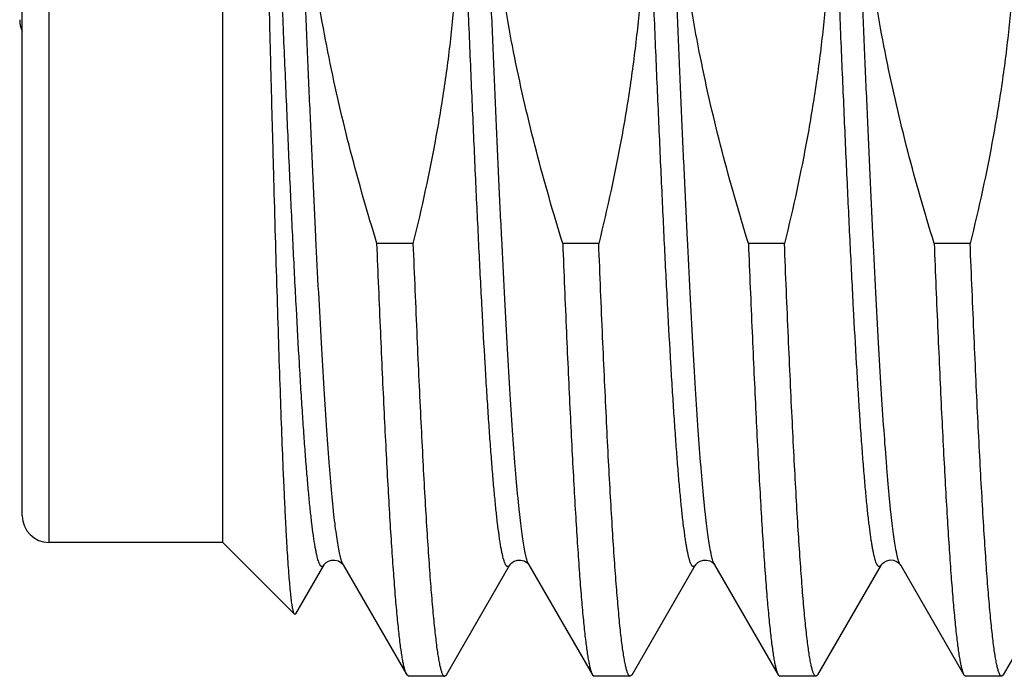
# Model space of a CAD drawing. Header units: inches. Extents: x 0 to 22, y 0 to 17.
# Tile 64 of 114: x 17.3807 to 17.5279, y 8.3688 to 8.4669. Entities that reach past the tile are written whole.
import ezdxf

# ---------------------------------------------------------------- set-up
doc = ezdxf.new("R2010")
doc.units = ezdxf.units.IN
doc.header["$LTSCALE"] = 1.21
doc.header["$MEASUREMENT"] = 0
doc.layers.get('0').update_dxf_attribs({"linetype": 'CONTINUOUS'})

msp = doc.modelspace()

# ---------------------------------------------------------------- linework, layer by layer
at = {"color": 7, "linetype": 'CONTINUOUS'}
for p, q in [((17.3810689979, 8.3927681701), (17.3810689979, 8.5052330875)), ((17.4110689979, 8.3887681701), (17.4110689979, 8.5022597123)), ((17.4395046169, 8.4334792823), (17.4341148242, 8.4334792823)), ((17.4672816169, 8.4334792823), (17.4618918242, 8.4334792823)), ((17.4950586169, 8.4334792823), (17.4896688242, 8.4334792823)), ((17.5228356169, 8.4334792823), (17.5174458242, 8.4334792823)), ((17.4110689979, 8.3887681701), (17.3850689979, 8.3887681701)), ((17.4217989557, 8.3780382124), (17.4110689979, 8.3887681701)), ((17.4219838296, 8.3781054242), (17.4262195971, 8.3854249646)), ((17.4290526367, 8.3854395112), (17.4290615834, 8.3854246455)), ((17.4290613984, 8.385424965), (17.4385636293, 8.3690020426)), ((17.4444943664, 8.3690020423), (17.4539965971, 8.3854249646)), ((17.4568296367, 8.3854395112), (17.4568385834, 8.3854246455)), ((17.4568383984, 8.385424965), (17.4663406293, 8.3690020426)), ((17.4722713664, 8.3690020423), (17.4817735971, 8.3854249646)), ((17.4846044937, 8.3854429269), (17.4846152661, 8.3854251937)), ((17.4846153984, 8.385424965), (17.4941176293, 8.3690020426)), ((17.5000483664, 8.3690020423), (17.5095505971, 8.3854249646)), ((17.5123923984, 8.385424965), (17.5218946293, 8.3690020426)), ((17.5278253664, 8.3690020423), (17.5373275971, 8.3854249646)), ((17.4217989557, 8.3780382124), (17.4219838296, 8.3781054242)), ((17.4388341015, 8.3687681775), (17.4385636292, 8.3690020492)), ((17.4442238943, 8.3687681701), (17.4388341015, 8.3687681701)), ((17.4442238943, 8.3687681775), (17.4444943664, 8.369002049)), ((17.4663406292, 8.3690020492), (17.4666111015, 8.3687681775)), ((17.4720008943, 8.3687681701), (17.4666111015, 8.3687681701)), ((17.4722713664, 8.369002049), (17.4720008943, 8.3687681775)), ((17.4941176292, 8.3690020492), (17.4943881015, 8.3687681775)), ((17.4997778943, 8.3687681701), (17.4943881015, 8.3687681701)), ((17.5000483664, 8.369002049), (17.4997778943, 8.3687681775)), ((17.5218946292, 8.3690020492), (17.5221651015, 8.3687681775)), ((17.5275548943, 8.3687681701), (17.5221651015, 8.3687681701)), ((17.5278253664, 8.369002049), (17.5275548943, 8.3687681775))]:
    msp.add_line(p, q, dxfattribs=at)
at = {"color": 9, "linetype": 'CONTINUOUS'}
msp.add_line((17.3850689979, 8.3887681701), (17.3850689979, 8.5029279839), dxfattribs=at)
at = {"color": 7, "linetype": 'CONTINUOUS'}
for points in [[(17.4262196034, 8.3854249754), (17.4262408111, 8.3854587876), (17.4263350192, 8.3855795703), (17.4265388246, 8.3857702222), (17.4268787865, 8.3859801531), (17.4273360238, 8.3861282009), (17.4278359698, 8.3861445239), (17.4283424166, 8.3860072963), (17.4287336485, 8.38577687), (17.4289539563, 8.3855704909), (17.4290466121, 8.3854490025), (17.4290526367, 8.3854395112)], [(17.4539966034, 8.3854249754), (17.4540178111, 8.3854587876), (17.4541120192, 8.3855795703), (17.4543158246, 8.3857702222), (17.4546557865, 8.3859801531), (17.4551130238, 8.3861282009), (17.4556129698, 8.3861445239), (17.4561194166, 8.3860072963), (17.4565106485, 8.38577687), (17.4567309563, 8.3855704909), (17.4568236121, 8.3854490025), (17.4568296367, 8.3854395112)], [(17.4817736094, 8.3854249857), (17.4817960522, 8.3854606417), (17.4818933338, 8.385584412), (17.4821068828, 8.3857811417), (17.4824659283, 8.3859955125), (17.4829314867, 8.3861352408), (17.4834099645, 8.3861420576), (17.483876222, 8.3860158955), (17.484245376, 8.3858086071), (17.4844738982, 8.3856081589), (17.4845837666, 8.3854740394), (17.4846044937, 8.3854429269)], [(17.5095507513, 8.3854252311), (17.5095879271, 8.385482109), (17.5097121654, 8.3856291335), (17.5099698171, 8.3858431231), (17.510376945, 8.3860498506), (17.5108663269, 8.3861527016), (17.5113555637, 8.3861118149), (17.5118067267, 8.3859431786), (17.5121289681, 8.3857244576), (17.5123080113, 8.3855432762), (17.5123828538, 8.3854407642), (17.5123926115, 8.385424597)]]:
    msp.add_lwpolyline(points, dxfattribs=at)
for centre, end in [((17.3846831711, 8.4669112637), 205.1210518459), ((17.3850689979, 8.3927681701), 270)]:
    msp.add_arc(centre, 0.004, 180, end, dxfattribs=at)
for points, knots in [([(17.5015486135, 8.4982528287), (17.5017223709, 8.4955351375), (17.5019542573, 8.4900916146), (17.5019486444, 8.4819194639), (17.5015916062, 8.4737550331), (17.5008933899, 8.4656129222), (17.4998711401, 8.4575052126), (17.4981060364, 8.44675489), (17.4963669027, 8.4387656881), (17.4950586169, 8.4334792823)], [0, 0, 0, 0, 0.1250031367, 0.2500062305, 0.3750094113, 0.5000128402, 0.6250166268, 0.7500209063, 1, 1, 1, 1]), ([(17.4459977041, 8.4982043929), (17.4461706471, 8.4954886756), (17.4464010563, 8.4900491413), (17.4463937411, 8.4818830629), (17.4460355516, 8.47372476), (17.4453367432, 8.4655887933), (17.4443144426, 8.4574872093), (17.4425499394, 8.4467449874), (17.4408119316, 8.4387617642), (17.4395046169, 8.4334792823)], [0, 0, 0, 0, 0.1250031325, 0.2500062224, 0.3750093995, 0.5000128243, 0.6250166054, 0.7500208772, 1, 1, 1, 1]), ([(17.4737727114, 8.4982356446), (17.4739461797, 8.4955186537), (17.4741775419, 8.4900765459), (17.4741713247, 8.4819065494), (17.4738138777, 8.4737442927), (17.4731154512, 8.4656043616), (17.4720931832, 8.4574988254), (17.4703282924, 8.4467513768), (17.4685895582, 8.438764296), (17.4672816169, 8.4334792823)], [0, 0, 0, 0, 0.1250031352, 0.2500062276, 0.3750094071, 0.5000128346, 0.6250166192, 0.750020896, 1, 1, 1, 1]), ([(17.5293271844, 8.4982282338), (17.5295005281, 8.4955115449), (17.5297316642, 8.4900700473), (17.5297251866, 8.48190098), (17.5293675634, 8.4737396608), (17.5286690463, 8.4656006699), (17.5276467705, 8.4574960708), (17.5258819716, 8.4467498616), (17.5241434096, 8.4387636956), (17.5228356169, 8.4334792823)], [0, 0, 0, 0, 0.1250031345, 0.2500062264, 0.3750094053, 0.5000128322, 0.625016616, 0.7500208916, 1, 1, 1, 1]), ([(17.4341148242, 8.4334792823), (17.4327014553, 8.4380467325), (17.4300626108, 8.447241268), (17.4273481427, 8.458888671), (17.4256007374, 8.4682914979), (17.4245195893, 8.4753830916), (17.4236838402, 8.4825077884), (17.4232989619, 8.4872749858), (17.4231511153, 8.4896611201)], [0, 0, 0, 0, 0.2499943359, 0.4999805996, 0.6249855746, 0.7499904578, 0.8749952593, 1, 1, 1, 1]), ([(17.4618918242, 8.4334792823), (17.4604790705, 8.4380447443), (17.4578412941, 8.4472352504), (17.4551276, 8.4588774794), (17.4533803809, 8.4682761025), (17.4522991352, 8.4753645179), (17.451463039, 8.4824860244), (17.4510777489, 8.4872510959), (17.4509296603, 8.4896361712)], [0, 0, 0, 0, 0.2499944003, 0.4999807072, 0.6249856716, 0.7499905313, 0.8749952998, 1, 1, 1, 1]), ([(17.4896688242, 8.4334792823), (17.488255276, 8.4380473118), (17.4856161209, 8.4472430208), (17.4829014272, 8.4588919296), (17.4811539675, 8.4682959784), (17.4800728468, 8.4753884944), (17.4792372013, 8.4825141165), (17.4788524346, 8.4872819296), (17.4787046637, 8.4896683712)], [0, 0, 0, 0, 0.249994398, 0.4999806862, 0.6249856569, 0.7499905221, 0.8749952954, 1, 1, 1, 1]), ([(17.5174458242, 8.4334792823), (17.5160317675, 8.4380489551), (17.5133917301, 8.4472479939), (17.510676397, 8.4589011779), (17.5089287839, 8.4683086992), (17.5078477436, 8.4754038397), (17.5070123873, 8.4825320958), (17.5066279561, 8.4873016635), (17.5064803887, 8.4896889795)], [0, 0, 0, 0, 0.2499943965, 0.4999806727, 0.6249856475, 0.7499905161, 0.8749952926, 1, 1, 1, 1]), ([(17.4217989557, 8.3780382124), (17.4217880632, 8.3780491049), (17.4217666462, 8.3780761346), (17.4217376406, 8.3781251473), (17.421708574, 8.3781866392), (17.4216668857, 8.3782927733), (17.4216163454, 8.3784579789), (17.4215585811, 8.3786948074), (17.4215005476, 8.3789820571), (17.4214422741, 8.3793196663), (17.4213838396, 8.3797075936), (17.4213014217, 8.3803245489), (17.4212003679, 8.3812207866), (17.4210838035, 8.3824452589), (17.4209667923, 8.3838662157), (17.4208493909, 8.3854813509), (17.420731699, 8.3872880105), (17.4206137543, 8.3892831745), (17.4204955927, 8.3914634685), (17.4203772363, 8.3938251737), (17.4202586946, 8.3963642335), (17.4200955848, 8.4000911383), (17.4198932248, 8.4051575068), (17.4196560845, 8.4117008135), (17.4194181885, 8.4188276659), (17.4191795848, 8.4264871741), (17.4189403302, 8.4346242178), (17.4187004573, 8.443179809), (17.4184599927, 8.4520914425), (17.4182189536, 8.4612936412), (17.4180593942, 8.4675180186), (17.4179792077, 8.4706674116)], [0, 0, 0, 0, 0.0004981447, 0.0011083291, 0.0018390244, 0.0026951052, 0.0047939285, 0.0074190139, 0.0105763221, 0.0142686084, 0.0184971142, 0.0232618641, 0.0343962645, 0.0476605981, 0.0630367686, 0.0805017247, 0.1000281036, 0.1215839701, 0.1451337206, 0.170637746, 0.1980525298, 0.2273312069, 0.2912737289, 0.362018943, 0.4390674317, 0.5218701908, 0.6098323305, 0.7023169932, 0.7986497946, 0.8981218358, 1, 1, 1, 1]), ([(17.4385636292, 8.3690020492), (17.4385381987, 8.3690460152), (17.4384883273, 8.369145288), (17.4384195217, 8.3693123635), (17.4383505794, 8.3695099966), (17.4382528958, 8.3698331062), (17.4381335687, 8.3703146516), (17.4379965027, 8.3709851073), (17.4378590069, 8.3717767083), (17.4377211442, 8.3726887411), (17.4375830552, 8.3737204), (17.4374447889, 8.3748707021), (17.4373063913, 8.3761385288), (17.4371142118, 8.3780596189), (17.4368770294, 8.3807449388), (17.43660153, 8.3843005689), (17.4363255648, 8.3882889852), (17.4360492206, 8.3926944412), (17.4357726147, 8.3974995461), (17.435495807, 8.4026853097), (17.4352188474, 8.4082312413), (17.4349417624, 8.4141154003), (17.4345638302, 8.4225686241), (17.4342933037, 8.4290585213), (17.4341148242, 8.4334792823)], [0, 0, 0, 0, 0.0023548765, 0.0051419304, 0.00837305, 0.0120554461, 0.0207889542, 0.0313619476, 0.0437787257, 0.0580358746, 0.0741254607, 0.0920353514, 0.1117511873, 0.1332552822, 0.1815485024, 0.2367342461, 0.298600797, 0.3669081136, 0.4413894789, 0.5217530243, 0.6076829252, 0.6988414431, 0.7948685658, 1, 1, 1, 1]), ([(17.4395046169, 8.4334792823), (17.4396934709, 8.4288015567), (17.4399797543, 8.4219453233), (17.440381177, 8.4130313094), (17.4406749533, 8.4068648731), (17.4409685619, 8.4010851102), (17.4412619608, 8.3957177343), (17.4415550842, 8.3907866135), (17.4418478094, 8.386313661), (17.442140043, 8.3823187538), (17.4423915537, 8.3792973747), (17.4425953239, 8.3771328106), (17.4427421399, 8.3757023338), (17.44288881, 8.3744031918), (17.4430353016, 8.3732368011), (17.4431815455, 8.3722044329), (17.4433274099, 8.3713071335), (17.4434728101, 8.37054584), (17.4435993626, 8.3699979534), (17.4437029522, 8.3696293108), (17.4437760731, 8.3694032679), (17.4438490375, 8.3692115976), (17.4439218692, 8.369054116), (17.4439945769, 8.3689306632), (17.4440588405, 8.3688513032), (17.4441112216, 8.3688073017), (17.4441484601, 8.3687848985), (17.4441860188, 8.3687712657), (17.4442115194, 8.3687681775), (17.4442238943, 8.3687681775)], [0, 0, 0, 0, 0.2158126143, 0.3163377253, 0.4113403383, 0.5003991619, 0.5831201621, 0.6591378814, 0.7281175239, 0.7897567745, 0.8437878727, 0.8678769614, 0.8899805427, 0.9100764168, 0.9281449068, 0.9441702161, 0.9581400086, 0.9700478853, 0.9798945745, 0.9840495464, 0.987696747, 0.9908427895, 0.9934990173, 0.9956849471, 0.9974364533, 0.9981709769, 0.9988286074, 0.9994295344, 1, 1, 1, 1]), ([(17.4618918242, 8.4334792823), (17.4620703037, 8.4290585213), (17.4623408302, 8.4225686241), (17.4627187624, 8.4141154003), (17.4629958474, 8.4082312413), (17.463272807, 8.4026853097), (17.4635496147, 8.3974995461), (17.4638262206, 8.3926944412), (17.4641025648, 8.3882889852), (17.46437853, 8.3843005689), (17.4646540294, 8.3807449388), (17.4648912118, 8.3780596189), (17.4650833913, 8.3761385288), (17.4652217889, 8.3748707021), (17.4653600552, 8.3737204), (17.4654981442, 8.3726887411), (17.4656360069, 8.3717767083), (17.4657735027, 8.3709851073), (17.4659105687, 8.3703146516), (17.4660298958, 8.3698331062), (17.4661275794, 8.3695099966), (17.4661965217, 8.3693123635), (17.4662653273, 8.369145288), (17.4663151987, 8.3690460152), (17.4663406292, 8.3690020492)], [0, 0, 0, 0, 0.2051314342, 0.3011585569, 0.3923170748, 0.4782469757, 0.5586105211, 0.6330918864, 0.701399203, 0.7632657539, 0.8184514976, 0.8667447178, 0.8882488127, 0.9079646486, 0.9258745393, 0.9419641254, 0.9562212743, 0.9686380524, 0.9792110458, 0.9879445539, 0.99162695, 0.9948580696, 0.9976451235, 1, 1, 1, 1]), ([(17.4720008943, 8.3687681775), (17.4719885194, 8.3687681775), (17.4719630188, 8.3687712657), (17.4719254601, 8.3687848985), (17.4718882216, 8.3688073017), (17.4718358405, 8.3688513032), (17.4717715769, 8.3689306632), (17.4716988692, 8.369054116), (17.4716260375, 8.3692115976), (17.4715530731, 8.3694032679), (17.4714799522, 8.3696293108), (17.4713763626, 8.3699979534), (17.4712498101, 8.37054584), (17.4711044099, 8.3713071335), (17.4709585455, 8.3722044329), (17.4708123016, 8.3732368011), (17.47066581, 8.3744031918), (17.4705191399, 8.3757023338), (17.4703723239, 8.3771328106), (17.4701685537, 8.3792973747), (17.469917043, 8.3823187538), (17.4696248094, 8.386313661), (17.4693320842, 8.3907866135), (17.4690389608, 8.3957177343), (17.4687455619, 8.4010851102), (17.4684519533, 8.4068648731), (17.468158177, 8.4130313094), (17.4677567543, 8.4219453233), (17.4674704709, 8.4288015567), (17.4672816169, 8.4334792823)], [0, 0, 0, 0, 0.0005704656, 0.0011713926, 0.0018290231, 0.0025635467, 0.0043150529, 0.0065009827, 0.0091572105, 0.012303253, 0.0159504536, 0.0201054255, 0.0299521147, 0.0418599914, 0.0558297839, 0.0718550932, 0.0899235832, 0.1100194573, 0.1321230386, 0.1562121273, 0.2102432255, 0.2718824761, 0.3408621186, 0.4168798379, 0.4996008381, 0.5886596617, 0.6836622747, 0.7841873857, 1, 1, 1, 1]), ([(17.4896688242, 8.4334792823), (17.4898473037, 8.4290585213), (17.4901178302, 8.4225686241), (17.4904957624, 8.4141154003), (17.4907728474, 8.4082312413), (17.491049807, 8.4026853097), (17.4913266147, 8.3974995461), (17.4916032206, 8.3926944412), (17.4918795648, 8.3882889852), (17.49215553, 8.3843005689), (17.4924310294, 8.3807449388), (17.4926682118, 8.3780596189), (17.4928603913, 8.3761385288), (17.4929987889, 8.3748707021), (17.4931370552, 8.3737204), (17.4932751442, 8.3726887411), (17.4934130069, 8.3717767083), (17.4935505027, 8.3709851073), (17.4936875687, 8.3703146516), (17.4938068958, 8.3698331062), (17.4939045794, 8.3695099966), (17.4939735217, 8.3693123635), (17.4940423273, 8.369145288), (17.4940921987, 8.3690460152), (17.4941176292, 8.3690020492)], [0, 0, 0, 0, 0.2051314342, 0.3011585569, 0.3923170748, 0.4782469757, 0.5586105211, 0.6330918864, 0.701399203, 0.7632657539, 0.8184514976, 0.8667447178, 0.8882488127, 0.9079646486, 0.9258745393, 0.9419641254, 0.9562212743, 0.9686380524, 0.9792110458, 0.9879445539, 0.99162695, 0.9948580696, 0.9976451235, 1, 1, 1, 1]), ([(17.4997778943, 8.3687681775), (17.4997655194, 8.3687681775), (17.4997400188, 8.3687712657), (17.4997024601, 8.3687848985), (17.4996652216, 8.3688073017), (17.4996128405, 8.3688513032), (17.4995485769, 8.3689306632), (17.4994758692, 8.369054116), (17.4994030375, 8.3692115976), (17.4993300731, 8.3694032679), (17.4992569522, 8.3696293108), (17.4991533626, 8.3699979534), (17.4990268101, 8.37054584), (17.4988814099, 8.3713071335), (17.4987355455, 8.3722044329), (17.4985893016, 8.3732368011), (17.49844281, 8.3744031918), (17.4982961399, 8.3757023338), (17.4981493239, 8.3771328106), (17.4979455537, 8.3792973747), (17.497694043, 8.3823187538), (17.4974018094, 8.386313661), (17.4971090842, 8.3907866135), (17.4968159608, 8.3957177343), (17.4965225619, 8.4010851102), (17.4962289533, 8.4068648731), (17.495935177, 8.4130313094), (17.4955337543, 8.4219453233), (17.4952474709, 8.4288015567), (17.4950586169, 8.4334792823)], [0, 0, 0, 0, 0.0005704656, 0.0011713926, 0.0018290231, 0.0025635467, 0.0043150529, 0.0065009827, 0.0091572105, 0.012303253, 0.0159504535, 0.0201054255, 0.0299521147, 0.0418599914, 0.0558297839, 0.0718550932, 0.0899235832, 0.1100194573, 0.1321230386, 0.1562121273, 0.2102432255, 0.2718824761, 0.3408621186, 0.4168798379, 0.4996008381, 0.5886596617, 0.6836622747, 0.7841873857, 1, 1, 1, 1]), ([(17.5174458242, 8.4334792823), (17.5176243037, 8.4290585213), (17.5178948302, 8.4225686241), (17.5182727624, 8.4141154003), (17.5185498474, 8.4082312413), (17.518826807, 8.4026853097), (17.5191036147, 8.3974995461), (17.5193802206, 8.3926944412), (17.5196565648, 8.3882889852), (17.51993253, 8.3843005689), (17.5202080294, 8.3807449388), (17.5204452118, 8.3780596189), (17.5206373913, 8.3761385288), (17.5207757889, 8.3748707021), (17.5209140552, 8.3737204), (17.5210521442, 8.3726887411), (17.5211900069, 8.3717767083), (17.5213275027, 8.3709851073), (17.5214645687, 8.3703146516), (17.5215838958, 8.3698331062), (17.5216815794, 8.3695099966), (17.5217505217, 8.3693123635), (17.5218193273, 8.369145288), (17.5218691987, 8.3690460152), (17.5218946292, 8.3690020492)], [0, 0, 0, 0, 0.2051314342, 0.3011585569, 0.3923170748, 0.4782469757, 0.5586105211, 0.6330918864, 0.701399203, 0.7632657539, 0.8184514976, 0.8667447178, 0.8882488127, 0.9079646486, 0.9258745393, 0.9419641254, 0.9562212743, 0.9686380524, 0.9792110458, 0.9879445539, 0.99162695, 0.9948580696, 0.9976451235, 1, 1, 1, 1]), ([(17.5275548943, 8.3687681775), (17.5275425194, 8.3687681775), (17.5275170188, 8.3687712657), (17.5274794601, 8.3687848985), (17.5274422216, 8.3688073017), (17.5273898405, 8.3688513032), (17.5273255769, 8.3689306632), (17.5272528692, 8.369054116), (17.5271800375, 8.3692115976), (17.5271070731, 8.3694032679), (17.5270339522, 8.3696293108), (17.5269303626, 8.3699979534), (17.5268038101, 8.37054584), (17.5266584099, 8.3713071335), (17.5265125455, 8.3722044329), (17.5263663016, 8.3732368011), (17.52621981, 8.3744031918), (17.5260731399, 8.3757023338), (17.5259263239, 8.3771328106), (17.5257225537, 8.3792973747), (17.525471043, 8.3823187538), (17.5251788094, 8.386313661), (17.5248860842, 8.3907866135), (17.5245929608, 8.3957177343), (17.5242995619, 8.4010851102), (17.5240059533, 8.4068648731), (17.523712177, 8.4130313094), (17.5233107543, 8.4219453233), (17.5230244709, 8.4288015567), (17.5228356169, 8.4334792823)], [0, 0, 0, 0, 0.0005704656, 0.0011713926, 0.0018290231, 0.0025635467, 0.0043150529, 0.0065009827, 0.0091572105, 0.012303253, 0.0159504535, 0.0201054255, 0.0299521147, 0.0418599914, 0.0558297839, 0.0718550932, 0.0899235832, 0.1100194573, 0.1321230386, 0.1562121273, 0.2102432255, 0.2718824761, 0.3408621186, 0.4168798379, 0.4996008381, 0.5886596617, 0.6836622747, 0.7841873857, 1, 1, 1, 1])]:
    msp.add_open_spline(points, degree=3, knots=knots, dxfattribs=at)
at = {"color": 9, "linetype": 'CONTINUOUS'}
for points, knots in [([(17.4262195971, 8.3854249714), (17.4262016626, 8.3853939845), (17.426166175, 8.3853375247), (17.4261086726, 8.385264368), (17.4260508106, 8.3852092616), (17.4259920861, 8.3851722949), (17.425931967, 8.3851543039), (17.4258711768, 8.3851566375), (17.4258113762, 8.3851790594), (17.4257529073, 8.3852201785), (17.4256951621, 8.385279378), (17.4256376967, 8.3853566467), (17.4255802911, 8.3854520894), (17.4254987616, 8.3856137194), (17.4253993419, 8.3858636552), (17.4252855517, 8.3862203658), (17.4251713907, 8.3866501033), (17.4250569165, 8.387152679), (17.4249422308, 8.3877279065), (17.4248273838, 8.3883754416), (17.4247124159, 8.3890948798), (17.4245523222, 8.3901956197), (17.424354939, 8.3917479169), (17.4241260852, 8.3938194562), (17.4238968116, 8.3961638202), (17.4236671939, 8.3987746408), (17.4234373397, 8.401644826), (17.4232073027, 8.4047665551), (17.4229771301, 8.4081313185), (17.4227468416, 8.411729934), (17.4224313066, 8.4169663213), (17.4220404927, 8.424017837), (17.4215822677, 8.43303188), (17.4211235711, 8.4427088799), (17.4206645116, 8.4529432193), (17.4202052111, 8.4636231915), (17.4197457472, 8.4746322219), (17.4192861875, 8.4858501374), (17.4189798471, 8.4933849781), (17.4188258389, 8.4971668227)], [0, 0, 0, 0, 0.0009513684, 0.0017692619, 0.0024667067, 0.0030648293, 0.0035967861, 0.0041087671, 0.0046520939, 0.0052703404, 0.0059936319, 0.0068408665, 0.007823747, 0.0089496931, 0.0116479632, 0.014959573, 0.0188950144, 0.0234593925, 0.0286543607, 0.0344795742, 0.0409335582, 0.048013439, 0.0640359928, 0.0825110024, 0.1033927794, 0.1266275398, 0.1521540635, 0.1799044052, 0.209804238, 0.2417729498, 0.2757240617, 0.3492004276, 0.4294360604, 0.51555873, 0.6066311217, 0.7016615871, 0.7996148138, 0.8994235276, 1, 1, 1, 1]), ([(17.4539965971, 8.3854249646), (17.4539786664, 8.3853939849), (17.453943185, 8.3853375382), (17.4538856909, 8.3852643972), (17.4538278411, 8.3852092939), (17.4537691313, 8.3851723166), (17.453709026, 8.3851543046), (17.453648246, 8.3851566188), (17.4535884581, 8.3851790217), (17.4535300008, 8.3852201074), (17.453472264, 8.3852792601), (17.4534148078, 8.385356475), (17.4533574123, 8.3854518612), (17.4532759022, 8.3856134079), (17.4531765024, 8.3858632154), (17.453062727, 8.3862197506), (17.4529485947, 8.3866492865), (17.4528341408, 8.3871516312), (17.4527194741, 8.3877266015), (17.4526046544, 8.3883738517), (17.4524897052, 8.3890929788), (17.4523296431, 8.3901932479), (17.4521322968, 8.3917448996), (17.4519034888, 8.3938155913), (17.451674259, 8.3961590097), (17.4514446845, 8.3987687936), (17.4512148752, 8.401637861), (17.4509848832, 8.4047583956), (17.4507547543, 8.4081218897), (17.4505245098, 8.4117191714), (17.4502090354, 8.4169536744), (17.4498182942, 8.4240027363), (17.4493601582, 8.4330137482), (17.4489015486, 8.4426876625), (17.4484425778, 8.45291893), (17.4479833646, 8.4635959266), (17.4475239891, 8.4746021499), (17.447064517, 8.4858175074), (17.44675824, 8.4933507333), (17.4466042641, 8.4971318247)], [0, 0, 0, 0, 0.0009514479, 0.0017694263, 0.0024670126, 0.0030652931, 0.0035973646, 0.0041094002, 0.0046527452, 0.0052709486, 0.0059941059, 0.0068411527, 0.0078238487, 0.0089496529, 0.0116475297, 0.0149585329, 0.018893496, 0.023457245, 0.0286514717, 0.0344760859, 0.04092925, 0.048008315, 0.0640291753, 0.0825024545, 0.1033823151, 0.1266150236, 0.1521395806, 0.1798879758, 0.2097857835, 0.2417525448, 0.2757019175, 0.349175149, 0.4294086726, 0.5155304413, 0.6066037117, 0.7016370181, 0.7995955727, 0.899412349, 1, 1, 1, 1]), ([(17.4817735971, 8.3854249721), (17.4817556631, 8.3853939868), (17.4817201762, 8.3853375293), (17.4816626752, 8.3852643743), (17.4816048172, 8.3852092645), (17.4815460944, 8.3851722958), (17.4814859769, 8.3851543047), (17.4814251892, 8.3851566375), (17.4813653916, 8.385179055), (17.4813069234, 8.3852201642), (17.481249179, 8.3852793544), (17.4811917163, 8.3853566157), (17.481134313, 8.3854520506), (17.4810527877, 8.3856136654), (17.480953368, 8.3858635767), (17.4808395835, 8.3862202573), (17.4807254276, 8.3866499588), (17.4806109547, 8.3871524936), (17.4804962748, 8.3877276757), (17.4803814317, 8.3883751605), (17.4802664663, 8.3890945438), (17.4801063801, 8.3901952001), (17.4799090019, 8.3917473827), (17.4796801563, 8.3938187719), (17.4794508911, 8.3961629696), (17.4792212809, 8.398773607), (17.4789914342, 8.4016435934), (17.4787614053, 8.4047651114), (17.4785312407, 8.4081296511), (17.4783009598, 8.4117280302), (17.4779854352, 8.416964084), (17.4775946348, 8.4240151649), (17.477136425, 8.4330286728), (17.4766777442, 8.4427051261), (17.4762187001, 8.4529389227), (17.4757594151, 8.4636183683), (17.4752999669, 8.4746269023), (17.4748404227, 8.4858443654), (17.4745340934, 8.4933789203), (17.474380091, 8.4971606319)], [0, 0, 0, 0, 0.000951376, 0.0017692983, 0.00246679, 0.0030649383, 0.0035969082, 0.0041088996, 0.0046522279, 0.0052704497, 0.0059937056, 0.0068409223, 0.0078237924, 0.0089497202, 0.0116478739, 0.0149594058, 0.0188947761, 0.023458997, 0.0286538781, 0.0344789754, 0.0409327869, 0.0480125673, 0.0640347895, 0.0825094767, 0.103390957, 0.1266253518, 0.1521514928, 0.1799014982, 0.2098010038, 0.2417693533, 0.2757201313, 0.3491959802, 0.4294312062, 0.5155537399, 0.6066262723, 0.701657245, 0.7996114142, 0.8994215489, 1, 1, 1, 1]), ([(17.5095505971, 8.3854249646), (17.5095326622, 8.3853939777), (17.5094971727, 8.3853375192), (17.5094396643, 8.3852643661), (17.5093817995, 8.3852092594), (17.5093230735, 8.3851722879), (17.5092629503, 8.3851542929), (17.5092021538, 8.3851566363), (17.5091423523, 8.3851790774), (17.5090838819, 8.3852202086), (17.5090261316, 8.3852794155), (17.5089686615, 8.3853566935), (17.5089112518, 8.3854521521), (17.5088297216, 8.3856138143), (17.5087302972, 8.3858637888), (17.5086164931, 8.3862205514), (17.5085023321, 8.3866503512), (17.5083878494, 8.387152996), (17.5082731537, 8.3877283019), (17.5081583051, 8.388375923), (17.5080433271, 8.3890954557), (17.5078832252, 8.3901963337), (17.5076858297, 8.3917488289), (17.5074569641, 8.3938206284), (17.5072276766, 8.396165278), (17.5069980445, 8.3987764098), (17.5067681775, 8.4016469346), (17.5065381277, 8.404769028), (17.506307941, 8.408134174), (17.5060776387, 8.4117331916), (17.5057620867, 8.4169701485), (17.5053712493, 8.4240224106), (17.5049129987, 8.4330373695), (17.5044542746, 8.4427153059), (17.5039951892, 8.4529505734), (17.5035358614, 8.4636314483), (17.5030763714, 8.4746413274), (17.5026167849, 8.4858600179), (17.5023104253, 8.4933953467), (17.5021564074, 8.4971774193)], [0, 0, 0, 0, 0.0009512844, 0.0017690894, 0.0024664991, 0.0030646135, 0.0035965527, 0.0041085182, 0.0046518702, 0.0052701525, 0.0059934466, 0.0068406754, 0.0078235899, 0.0089496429, 0.0116480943, 0.0149597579, 0.0188954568, 0.023460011, 0.028655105, 0.0344806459, 0.0409347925, 0.048014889, 0.0640379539, 0.082513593, 0.1033959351, 0.1266312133, 0.1521583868, 0.1799093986, 0.2098097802, 0.2417790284, 0.2757307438, 0.3492080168, 0.4294443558, 0.5155672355, 0.6066394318, 0.7016689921, 0.7996206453, 0.8994269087, 1, 1, 1, 1]), ([(17.4290613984, 8.3854249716), (17.4290232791, 8.3854908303), (17.428949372, 8.3856440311), (17.4288491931, 8.3859069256), (17.4287486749, 8.3862264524), (17.4286479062, 8.3866025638), (17.4285469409, 8.3870352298), (17.4284047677, 8.3877232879), (17.4282305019, 8.3887241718), (17.4280296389, 8.3900926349), (17.4278282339, 8.3916803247), (17.4276263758, 8.3934839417), (17.4274242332, 8.3954997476), (17.4272218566, 8.3977235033), (17.4269410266, 8.4010895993), (17.4265947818, 8.4057787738), (17.4261922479, 8.4119550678), (17.4257889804, 8.4188235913), (17.4253851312, 8.4263262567), (17.424980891, 8.4343996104), (17.4245763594, 8.4429753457), (17.424171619, 8.4519809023), (17.4237667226, 8.4613400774), (17.4232221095, 8.4742949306), (17.4228210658, 8.4841215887), (17.4225520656, 8.4907278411)], [0, 0, 0, 0, 0.0021618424, 0.0048200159, 0.0079881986, 0.0116735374, 0.0158798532, 0.0206086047, 0.0316324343, 0.0447362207, 0.0599002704, 0.0770974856, 0.0962951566, 0.1174550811, 0.1405342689, 0.1922567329, 0.251033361, 0.3163723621, 0.3877249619, 0.4644904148, 0.5460215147, 0.6316304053, 0.7205944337, 0.8121622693, 1, 1, 1, 1]), ([(17.4568383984, 8.3854249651), (17.4568002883, 8.3854908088), (17.4567264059, 8.3856439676), (17.4566262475, 8.3859067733), (17.4565257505, 8.3862261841), (17.4564250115, 8.3866021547), (17.45632407, 8.38703465), (17.4561819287, 8.3877224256), (17.4560077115, 8.3887228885), (17.455806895, 8.3900907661), (17.4556055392, 8.3916777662), (17.4554037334, 8.3934805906), (17.4552016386, 8.395495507), (17.4549993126, 8.3977182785), (17.454718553, 8.401082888), (17.4543723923, 8.4057700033), (17.4539699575, 8.4119436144), (17.4535667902, 8.418809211), (17.4531630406, 8.4263087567), (17.4527588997, 8.4343788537), (17.4523544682, 8.4429512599), (17.4519498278, 8.4519534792), (17.4515450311, 8.4613093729), (17.4510005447, 8.4742601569), (17.4505996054, 8.4840838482), (17.45033068, 8.4906881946)], [0, 0, 0, 0, 0.0021621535, 0.0048204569, 0.0079886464, 0.0116740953, 0.0158803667, 0.0206089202, 0.031632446, 0.0447355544, 0.0598987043, 0.07709496, 0.0962913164, 0.1174498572, 0.1405275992, 0.1922466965, 0.2510198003, 0.3163555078, 0.3877051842, 0.4644683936, 0.5459983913, 0.6316076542, 0.7205737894, 0.8121458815, 1, 1, 1, 1]), ([(17.4846152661, 8.3854252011), (17.4845771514, 8.3854910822), (17.4845032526, 8.3856443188), (17.4844030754, 8.38590726), (17.4843025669, 8.3862268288), (17.4842018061, 8.3866029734), (17.4841008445, 8.3870356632), (17.4839586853, 8.3877237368), (17.4837844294, 8.3887246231), (17.4835835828, 8.3900930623), (17.4833821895, 8.3916806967), (17.4831803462, 8.3934842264), (17.4829782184, 8.3954999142), (17.4827758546, 8.3977235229), (17.4824950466, 8.4010893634), (17.482148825, 8.4057781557), (17.48174632, 8.4119539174), (17.4813430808, 8.4188218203), (17.4809392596, 8.4263237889), (17.4805350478, 8.4343963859), (17.480130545, 8.4429713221), (17.4797258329, 8.4519760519), (17.4793209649, 8.4613343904), (17.478776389, 8.4742881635), (17.4783753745, 8.4841140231), (17.4781063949, 8.4907197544)], [0, 0, 0, 0, 0.0021624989, 0.0048212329, 0.0079900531, 0.0116760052, 0.0158828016, 0.0206120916, 0.0316368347, 0.0447414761, 0.059906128, 0.0771038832, 0.0963019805, 0.1174621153, 0.1405414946, 0.1922638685, 0.2510400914, 0.3163783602, 0.3877299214, 0.4644942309, 0.5460241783, 0.6316319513, 0.7205950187, 0.8121622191, 1, 1, 1, 1]), ([(17.5123923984, 8.3854249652), (17.5123542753, 8.3854908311), (17.5122803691, 8.3856440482), (17.5121801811, 8.3859069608), (17.5120796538, 8.3862265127), (17.5119788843, 8.3866026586), (17.5118779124, 8.3870353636), (17.511735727, 8.3877234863), (17.5115614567, 8.3887244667), (17.5113605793, 8.3900930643), (17.5111591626, 8.3916809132), (17.5109572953, 8.3934847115), (17.5107551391, 8.3955007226), (17.5105527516, 8.3977247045), (17.5102719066, 8.4010911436), (17.5099256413, 8.4057807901), (17.5095230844, 8.4119576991), (17.5091197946, 8.4188268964), (17.5087159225, 8.42633028), (17.5083116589, 8.4344043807), (17.5079071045, 8.4429808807), (17.5075023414, 8.4519872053), (17.5070974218, 8.4613471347), (17.5065527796, 8.4743029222), (17.506151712, 8.4841302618), (17.5058826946, 8.4907369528)], [0, 0, 0, 0, 0.0021618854, 0.0048200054, 0.0079880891, 0.0116735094, 0.01587984, 0.0206085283, 0.0316325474, 0.0447364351, 0.0599006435, 0.0770981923, 0.0962960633, 0.1174563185, 0.1405359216, 0.1922590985, 0.2510364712, 0.3163762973, 0.387729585, 0.4644954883, 0.5460268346, 0.6316356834, 0.7205992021, 0.8121660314, 1, 1, 1, 1])]:
    msp.add_open_spline(points, degree=3, knots=knots, dxfattribs=at)

doc.saveas('drawing.dxf')
